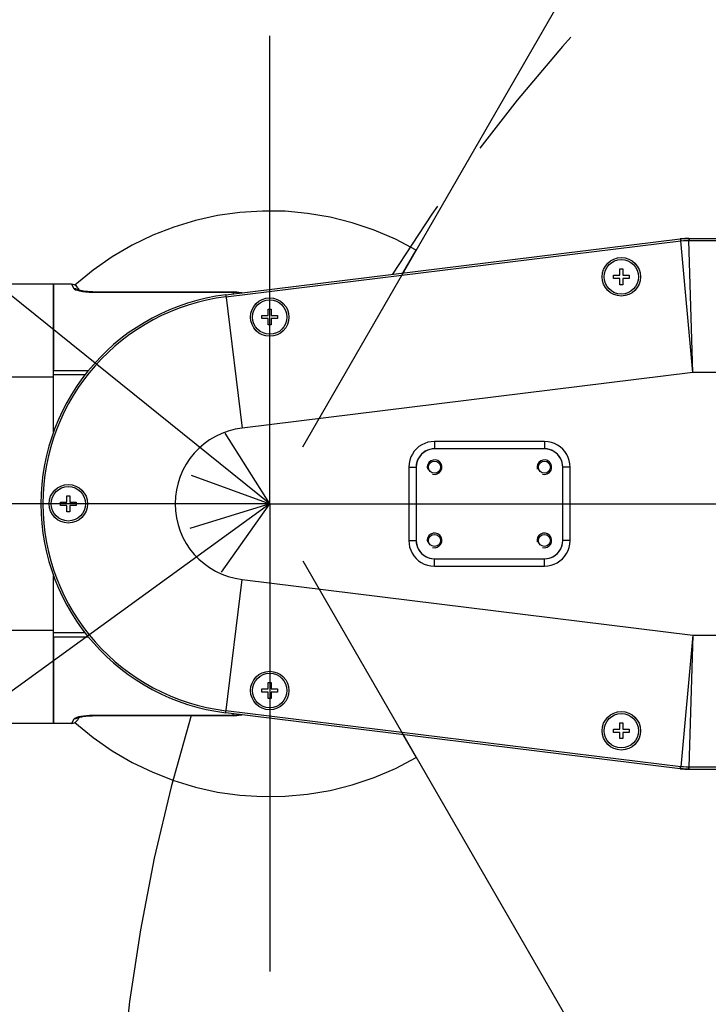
# Model space of a CAD drawing. Header units: millimetres. Extents: x 0 to 770, y -15 to 420.
# Tile 81 of 116: x 324 to 339, y 334 to 357. Entities that reach past the tile are written whole.
import ezdxf

# ---------------------------------------------------------------- set-up
doc = ezdxf.new("R2010")
doc.units = ezdxf.units.MM
doc.header["$LTSCALE"] = 32.67
doc.linetypes.add('CENTER', pattern=[0.6, 0.375, -0.075, 0.075, -0.075])
doc.linetypes.add('PHANTOM', pattern=[0.8, 0.45, -0.05, 0.1, -0.05, 0.1, -0.05])
doc.layers.get('0').update_dxf_attribs({"linetype": 'CONTINUOUS'})
for name, color, linetype in [('1_DESIGN', 7, 'CONTINUOUS'), ('AXIS', 7, 'CONTINUOUS'), ('CRV2', 7, 'CONTINUOUS'), ('DRA_ITEM', 7, 'CONTINUOUS'), ('DRIV_DIM', 7, 'CONTINUOUS'), ('HOLE', 7, 'CONTINUOUS'), ('PARAM_DIM', 7, 'CONTINUOUS'), ('ROUND', 7, 'CONTINUOUS'), ('SURF', 7, 'CONTINUOUS')]:
    doc.layers.add(name, color=color, linetype=linetype)
doc.styles.get("Standard").update_dxf_attribs({"font": 'txt', "width": 0.8})
doc.dimstyles.new('DIMSTYLE_10', dxfattribs={"dimtxt": 3.8, "dimasz": 1.8, "dimexe": 2, "dimexo": 1.5, "dimgap": 0.95, "dimtad": 1, "dimdec": 3, "dimlfac": 12, "dimdsep": 46, "dimtxsty": 'STANDARD', "dimblk": 'OPEN', "dimblk1": 'OPEN', "dimblk2": 'OPEN', "dimcen": 0.09, "dimadec": 0, "dimazin": 0, "dimtp": 0.001, "dimtm": 0.001, "dimtfac": 1, "dimtdec": 3, "dimtofl": 0, "dimtmove": 0, "dimatfit": 3, "dimldrblk": 'OPEN', "dimfxl": 1, "dimtolj": 1, "dimarcsym": 0})
doc.dimstyles.new('DIMSTYLE_12', dxfattribs={"dimtxt": 3.8, "dimasz": 1.8, "dimexe": 2, "dimexo": 1.5, "dimgap": 1.9, "dimtad": 1, "dimdec": 3, "dimlfac": 12, "dimdsep": 46, "dimtxsty": 'STANDARD', "dimblk": 'OPEN', "dimblk1": 'OPEN', "dimblk2": 'OPEN', "dimcen": 0.09, "dimadec": 0, "dimazin": 0, "dimtp": 0.5, "dimtm": 0.5, "dimtfac": 1, "dimtdec": 3, "dimtofl": 0, "dimtmove": 0, "dimatfit": 3, "dimldrblk": 'OPEN', "dimfxl": 1, "dimtolj": 1, "dimarcsym": 0})
doc.dimstyles.new('DIMSTYLE_14', dxfattribs={"dimtxt": 3.8, "dimasz": 1.8, "dimexe": 2, "dimexo": 1.5, "dimgap": 0.95, "dimtad": 1, "dimdec": 1, "dimlfac": 12, "dimdsep": 46, "dimtxsty": 'STANDARD', "dimblk": 'OPEN', "dimblk1": 'OPEN', "dimblk2": 'OPEN', "dimcen": 0.09, "dimadec": 0, "dimazin": 0, "dimtp": 0.001, "dimtm": 0.001, "dimtfac": 1, "dimtdec": 1, "dimtofl": 0, "dimtmove": 0, "dimatfit": 3, "dimldrblk": 'OPEN', "dimfxl": 1, "dimtolj": 1, "dimarcsym": 0})

# ---------------------------------------------------------------- blocks, each defined once
blk = doc.blocks.new('_OPEN')
at = {"color": 0, "linetype": 'BYBLOCK'}
for p, q in [((0, 0), (-1, 0.342)), ((-1, -0.342), (0, 0)), ((-1, 0), (0, 0))]:
    blk.add_line(p, q, dxfattribs=at)
blk = doc.blocks.new('*D52')
at = {"layer": 'DRIV_DIM', "color": 2, "linetype": 'CONTINUOUS'}
for p, q in [((329.227, 357.915), (329.227, 389.497)), ((366.727, 342.455), (366.727, 389.497)), ((329.227, 387.497), (347.977, 387.497)), ((366.727, 387.497), (347.977, 387.497))]:
    blk.add_line(p, q, dxfattribs=at)
at = {"layer": 'DRIV_DIM', "color": 2, "linetype": 'CONTINUOUS', "xscale": 1.8, "yscale": 1.8, "zscale": 1.8, "rotation": 180}
blk.add_blockref('_OPEN', (329.227, 387.497), dxfattribs=at)
at = {"layer": 'DRIV_DIM', "color": 2, "linetype": 'CONTINUOUS', "xscale": 1.8, "yscale": 1.8, "zscale": 1.8}
blk.add_blockref('_OPEN', (366.727, 387.497), dxfattribs=at)
blk = doc.blocks.new('*D53')
at = {"layer": 'DRIV_DIM', "color": 2, "linetype": 'CONTINUOUS'}
for p, q in [((319.227, 349.807), (319.227, 389.497)), ((329.227, 357.915), (329.227, 389.497)), ((324.227, 387.497), (306.307, 387.497)), ((319.227, 387.497), (324.227, 387.497)), ((329.227, 387.497), (324.227, 387.497))]:
    blk.add_line(p, q, dxfattribs=at)
at = {"layer": 'DRIV_DIM', "color": 2, "linetype": 'CONTINUOUS', "xscale": 1.8, "yscale": 1.8, "zscale": 1.8, "rotation": 180}
blk.add_blockref('_OPEN', (319.227, 387.497), dxfattribs=at)
at = {"layer": 'DRIV_DIM', "color": 2, "linetype": 'CONTINUOUS', "xscale": 1.8, "yscale": 1.8, "zscale": 1.8}
blk.add_blockref('_OPEN', (329.227, 387.497), dxfattribs=at)
blk = doc.blocks.new('*D54')
at = {"layer": 'DRIV_DIM', "color": 2, "linetype": 'CONTINUOUS'}
for p, q in [((319.227, 349.807), (319.227, 396.92)), ((366.727, 354.016), (366.727, 396.92)), ((319.227, 394.92), (342.977, 394.92)), ((366.727, 394.92), (342.977, 394.92))]:
    blk.add_line(p, q, dxfattribs=at)
at = {"layer": 'DRIV_DIM', "color": 2, "linetype": 'CONTINUOUS', "xscale": 1.8, "yscale": 1.8, "zscale": 1.8, "rotation": 180}
blk.add_blockref('_OPEN', (319.227, 394.92), dxfattribs=at)
at = {"layer": 'DRIV_DIM', "color": 2, "linetype": 'CONTINUOUS', "xscale": 1.8, "yscale": 1.8, "zscale": 1.8}
blk.add_blockref('_OPEN', (366.727, 394.92), dxfattribs=at)
blk = doc.blocks.new('*D56')
at = {"layer": 'DRIV_DIM', "color": 2, "linetype": 'CONTINUOUS'}
for p, q in [((278.19, 293.099), (278.19, 403.496)), ((383.394, 304.298), (383.394, 403.496)), ((278.19, 401.496), (330.792, 401.496)), ((383.394, 401.496), (330.792, 401.496))]:
    blk.add_line(p, q, dxfattribs=at)
at = {"layer": 'DRIV_DIM', "color": 2, "linetype": 'CONTINUOUS', "xscale": 1.8, "yscale": 1.8, "zscale": 1.8, "rotation": 180}
blk.add_blockref('_OPEN', (278.19, 401.496), dxfattribs=at)
at = {"layer": 'DRIV_DIM', "color": 2, "linetype": 'CONTINUOUS', "xscale": 1.8, "yscale": 1.8, "zscale": 1.8}
blk.add_blockref('_OPEN', (383.394, 401.496), dxfattribs=at)
blk = doc.blocks.new('*D58')
at = {"layer": 'DRIV_DIM', "color": 2, "linetype": 'CONTINUOUS'}
for p, q in [((365.227, 380.136), (264.326, 380.136)), ((266.326, 380.136), (266.326, 319.201)), ((266.326, 258.266), (266.326, 319.201)), ((283.205, 258.266), (264.326, 258.266))]:
    blk.add_line(p, q, dxfattribs=at)
at = {"layer": 'DRIV_DIM', "color": 2, "linetype": 'CONTINUOUS', "xscale": 1.8, "yscale": 1.8, "zscale": 1.8}
for p, rotation in [((266.326, 380.136), 90), ((266.326, 258.266), 270)]:
    blk.add_blockref('_OPEN', p, dxfattribs=dict(at, rotation=rotation))
blk = doc.blocks.new('*D65')
at = {"layer": 'PARAM_DIM', "color": 2, "linetype": 'CONTINUOUS'}
for p, q in [((366.727, 293.099), (366.727, 340.916)), ((366.467, 290.122), (358.163, 243.031))]:
    blk.add_line(p, q, dxfattribs=at)
for points in [[(364.939, 338.266), (366.727, 338.916), (364.916, 339.497)], [(356.626, 244.743), (358.51, 245.001), (356.863, 245.951)]]:
    blk.add_lwpolyline(points, dxfattribs=at)
for start, end in [(90, 175), (175, 260)]:
    blk.add_arc((366.727, 291.599), 47.317, start, end, dxfattribs=at)
blk = doc.blocks.new('*D68')
at = {"layer": 'PARAM_DIM', "color": 2, "linetype": 'CONTINUOUS'}
for p, q in [((329.977, 347.065), (338.657, 362.098)), ((327.727, 345.766), (310.368, 345.766))]:
    blk.add_line(p, q, dxfattribs=at)
for points in [[(335.773, 360.633), (337.657, 360.366), (336.331, 361.731)], [(311.849, 347.596), (312.368, 345.766), (313.079, 347.53)]]:
    blk.add_lwpolyline(points, dxfattribs=at)
for start, end in [(60, 120), (120, 180)]:
    blk.add_arc((329.227, 345.766), 16.859, start, end, dxfattribs=at)
blk = doc.blocks.new('*D69')
at = {"layer": 'PARAM_DIM', "color": 2, "linetype": 'CONTINUOUS'}
for p, q in [((327.727, 345.766), (310.368, 345.766)), ((329.977, 344.467), (338.657, 329.433))]:
    blk.add_line(p, q, dxfattribs=at)
for points in [[(313.079, 344.001), (312.368, 345.766), (311.849, 343.935)], [(336.331, 329.801), (337.657, 331.165), (335.773, 330.899)]]:
    blk.add_lwpolyline(points, dxfattribs=at)
for start, end in [(180, 240), (240, 300)]:
    blk.add_arc((329.227, 345.766), 16.859, start, end, dxfattribs=at)

msp = doc.modelspace()

# ---------------------------------------------------------------- linework, layer by layer
at = {"color": 7, "linetype": 'CONTINUOUS'}
for p, q in [((324.310344, 347.407207), (324.310344, 350.765764)), ((324.714119, 350.765764), (324.310344, 350.765764)), ((324.310344, 348.651312), (322.643677, 348.651312)), ((324.310344, 340.765764), (324.310344, 344.124321)), ((324.310344, 342.880216), (322.643677, 342.880216)), ((324.714119, 340.765764), (324.310344, 340.765764))]:
    msp.add_line(p, q, dxfattribs=at)
msp.add_arc((328.810344, 345.765764), 4.791667, 97.0186604, 262.9813396, dxfattribs=at)
at = {"color": 2, "linetype": 'CONTINUOUS'}
for centre in [(332.977011, 346.599097), (335.477011, 346.599097), (332.977011, 344.932431), (335.477011, 344.932431)]:
    msp.add_arc(centre, 0.166667, 255, 195, dxfattribs=at)
at = {"layer": '1_DESIGN', "color": 7, "linetype": 'CONTINUOUS'}
for p, q in [((337.191177, 350.968264), (337.191177, 351.111597)), ((337.191177, 351.111597), (337.262844, 351.111597)), ((337.262844, 351.111597), (337.262844, 350.968264)), ((337.047844, 350.896597), (337.047844, 350.968264)), ((337.047844, 350.968264), (337.191177, 350.968264)), ((337.191177, 350.896597), (337.047844, 350.896597)), ((337.191177, 350.753264), (337.191177, 350.896597)), ((337.262844, 350.753264), (337.191177, 350.753264)), ((337.262844, 350.968264), (337.406177, 350.968264)), ((337.262844, 350.896597), (337.262844, 350.753264)), ((337.406177, 350.896597), (337.262844, 350.896597)), ((337.406177, 350.968264), (337.406177, 350.896597)), ((329.191177, 350.051597), (329.191177, 350.194931)), ((329.191177, 350.194931), (329.262844, 350.194931)), ((329.262844, 350.194931), (329.262844, 350.051597)), ((329.047844, 349.979931), (329.047844, 350.051597)), ((329.047844, 350.051597), (329.191177, 350.051597)), ((329.191177, 349.979931), (329.047844, 349.979931)), ((329.191177, 349.836597), (329.191177, 349.979931)), ((329.262844, 350.051597), (329.406177, 350.051597)), ((329.262844, 349.979931), (329.262844, 349.836597)), ((329.406177, 349.979931), (329.262844, 349.979931)), ((329.406177, 350.051597), (329.406177, 349.979931)), ((329.262844, 349.836597), (329.191177, 349.836597)), ((324.607844, 345.801597), (324.607844, 345.944931)), ((324.607844, 345.944931), (324.679511, 345.944931)), ((324.679511, 345.944931), (324.679511, 345.801597)), ((324.464511, 345.729931), (324.464511, 345.801597)), ((324.464511, 345.801597), (324.607844, 345.801597)), ((324.607844, 345.729931), (324.464511, 345.729931)), ((324.607844, 345.586597), (324.607844, 345.729931)), ((324.679511, 345.801597), (324.822844, 345.801597)), ((324.679511, 345.729931), (324.679511, 345.586597)), ((324.822844, 345.729931), (324.679511, 345.729931)), ((324.822844, 345.801597), (324.822844, 345.729931)), ((324.679511, 345.586597), (324.607844, 345.586597)), ((329.191177, 341.551597), (329.191177, 341.694931)), ((329.191177, 341.694931), (329.262844, 341.694931)), ((329.262844, 341.694931), (329.262844, 341.551597)), ((329.047844, 341.479931), (329.047844, 341.551597)), ((329.047844, 341.551597), (329.191177, 341.551597)), ((329.191177, 341.479931), (329.047844, 341.479931)), ((329.191177, 341.336597), (329.191177, 341.479931)), ((329.262844, 341.336597), (329.191177, 341.336597)), ((329.262844, 341.551597), (329.406177, 341.551597)), ((329.262844, 341.479931), (329.262844, 341.336597)), ((329.406177, 341.479931), (329.262844, 341.479931)), ((329.406177, 341.551597), (329.406177, 341.479931)), ((337.191177, 340.634931), (337.191177, 340.778264)), ((337.191177, 340.778264), (337.262844, 340.778264)), ((337.262844, 340.778264), (337.262844, 340.634931)), ((337.047844, 340.563264), (337.047844, 340.634931)), ((337.047844, 340.634931), (337.191177, 340.634931)), ((337.191177, 340.563264), (337.047844, 340.563264)), ((337.191177, 340.419931), (337.191177, 340.563264)), ((337.262844, 340.634931), (337.406177, 340.634931)), ((337.262844, 340.563264), (337.262844, 340.419931)), ((337.406177, 340.563264), (337.262844, 340.563264)), ((337.406177, 340.634931), (337.406177, 340.563264)), ((337.262844, 340.419931), (337.191177, 340.419931))]:
    msp.add_line(p, q, dxfattribs=at)
for centre in [(337.227011, 350.932431), (329.227011, 350.015764), (324.643677, 345.765764), (329.227011, 341.515764), (337.227011, 340.599097)]:
    msp.add_circle(centre, 0.391667, dxfattribs=at)
at = {"layer": 'AXIS', "color": 7, "linetype": 'CENTER'}
for q in [(329.227011, 356.414658), (318.578116, 345.765764), (329.227011, 335.11687), (378.093183, 345.765764)]:
    msp.add_line((329.227011, 345.765764), q, dxfattribs=at)
at = {"layer": 'AXIS', "color": 7, "linetype": 'CONTINUOUS'}
for p, q in [((324.310344, 350.765764), (322.643677, 350.765764)), ((324.310344, 340.765764), (322.643677, 340.765764))]:
    msp.add_line(p, q, dxfattribs=at)
for centre in [(332.977011, 346.599097), (335.477011, 346.599097), (332.977011, 344.932431), (335.477011, 344.932431)]:
    msp.add_circle(centre, 0.1375, dxfattribs=at)
at = {"layer": 'CRV2', "color": 4, "linetype": 'PHANTOM'}
for p, q in [((332.259539, 351.018257), (332.560344, 351.539267)), ((332.259539, 340.513271), (332.560344, 339.992261))]:
    msp.add_line(p, q, dxfattribs=at)
for centre, radius, start, end in [((366.727011, 291.599097), 88.536908, 10, 260), ((366.727011, 291.599097), 78.536908, 10, 260), ((366.727011, 329.099097), 41.036908, 6.037511, 147.7525444), ((329.227011, 345.765764), 6.666667, 60, 131.6756773), ((366.727011, 329.099097), 41.036908, 163.2236524, 236.037511), ((329.227011, 345.765764), 6.666667, 228.3243234, 300)]:
    msp.add_arc(centre, radius, start, end, dxfattribs=at)
at = {"layer": 'DRA_ITEM', "color": 2, "linetype": 'CONTINUOUS'}
for q in [(303.42799, 366.544395), (306.682458, 329.3906)]:
    msp.add_line((329.227011, 345.765764), q, dxfattribs=at)
for points in [[(327.438987, 346.415363), (329.227011, 345.765764), (328.211313, 347.374293)], [(328.132443, 344.20983), (329.227011, 345.765764), (327.408846, 345.206044)]]:
    msp.add_lwpolyline(points, dxfattribs=at)
at = {"layer": 'HOLE', "color": 7, "linetype": 'CONTINUOUS'}
for centre in [(337.227011, 350.932431), (329.227011, 350.015764), (324.643677, 345.765764), (329.227011, 341.515764), (337.227011, 340.599097)]:
    msp.add_circle(centre, 0.4375, dxfattribs=at)
at = {"layer": 'ROUND', "color": 7, "linetype": 'CONTINUOUS'}
for p, q in [((328.224838, 350.521524), (338.568141, 351.794941)), ((338.568869, 351.795031), (338.636079, 351.801916)), ((338.636079, 351.801916), (338.703513, 351.806052)), ((338.703513, 351.806052), (338.771061, 351.807431)), ((338.771795, 351.807431), (353.149661, 351.807431)), ((324.310344, 350.765742), (324.310344, 348.802551)), ((324.858457, 350.682431), (324.891418, 350.625341)), ((325.195001, 350.590794), (328.393677, 350.590794)), ((335.477153, 347.015764), (332.976868, 347.015764)), ((332.560344, 346.59924), (332.560344, 344.932288)), ((335.893677, 344.932288), (335.893677, 346.59924)), ((332.976868, 344.515764), (335.477153, 344.515764)), ((324.310344, 342.728978), (324.310344, 340.765787)), ((324.891452, 340.906248), (324.858441, 340.84907)), ((328.393677, 340.940735), (325.195001, 340.940735)), ((338.568141, 339.736587), (328.224838, 341.010004)), ((338.636079, 339.729612), (338.568869, 339.736497)), ((338.703513, 339.725477), (338.636079, 339.729612)), ((338.771061, 339.724097), (338.703513, 339.725477)), ((338.771795, 339.724097), (353.149661, 339.724097))]:
    msp.add_line(p, q, dxfattribs=at)
at = {"layer": 'ROUND', "color": 9, "linetype": 'CONTINUOUS'}
for p, q in [((328.230497, 350.475554), (338.580862, 351.749823)), ((338.568141, 351.794941), (338.5738, 351.748971)), ((338.575986, 351.795888), (338.576187, 351.79286)), ((338.856939, 348.75238), (338.580862, 351.749823)), ((338.763892, 351.807412), (338.764063, 351.804382)), ((338.764063, 351.804382), (338.764257, 351.795401)), ((338.764257, 351.795401), (338.764682, 351.761096)), ((338.764682, 351.761096), (353.143677, 351.761113)), ((338.856939, 348.75238), (338.764682, 351.761096)), ((338.771795, 351.807431), (338.771795, 351.761113)), ((324.71409, 350.765764), (324.769912, 350.665795)), ((325.195001, 350.590794), (325.195001, 350.58476)), ((325.195001, 350.58476), (328.393677, 350.58476)), ((328.393677, 350.590794), (328.393677, 350.542311)), ((328.224838, 350.521524), (328.598142, 347.489367)), ((324.310344, 348.802551), (325.105112, 348.802551)), ((338.856939, 348.75238), (328.598142, 347.489367)), ((353.977011, 348.75238), (338.856939, 348.75238)), ((324.310344, 348.705687), (325.030597, 348.705687)), ((332.974572, 347.18467), (332.974572, 347.018061)), ((335.47945, 347.18467), (332.974572, 347.18467)), ((335.47945, 347.18467), (335.47945, 347.018061)), ((332.976868, 347.015764), (332.974572, 347.018061)), ((335.47945, 347.018061), (332.974572, 347.018061)), ((335.477153, 347.015764), (335.47945, 347.018061)), ((332.391438, 346.601537), (332.391438, 344.929992)), ((332.391438, 346.601537), (332.558048, 346.601537)), ((332.558048, 346.601537), (332.558048, 344.929992)), ((332.560344, 346.59924), (332.558048, 346.601537)), ((335.893677, 346.59924), (335.895974, 346.601537)), ((335.895974, 344.929992), (335.895974, 346.601537)), ((336.062583, 346.601537), (335.895974, 346.601537)), ((336.062583, 344.929992), (336.062583, 346.601537)), ((332.391438, 344.929992), (332.558048, 344.929992)), ((332.560344, 344.932288), (332.558048, 344.929992)), ((335.893677, 344.932288), (335.895974, 344.929992)), ((336.062583, 344.929992), (335.895974, 344.929992)), ((332.976868, 344.515764), (332.974572, 344.513468)), ((332.974572, 344.346858), (332.974572, 344.513468)), ((332.974572, 344.513468), (335.47945, 344.513468)), ((335.477153, 344.515764), (335.47945, 344.513468)), ((335.47945, 344.346858), (335.47945, 344.513468)), ((332.974572, 344.346858), (335.47945, 344.346858)), ((328.224838, 341.010004), (328.598142, 344.042161)), ((328.598142, 344.042161), (338.856939, 342.779148)), ((325.030597, 342.825841), (324.310344, 342.825841)), ((325.105112, 342.728978), (324.310344, 342.728978)), ((338.856939, 342.779148), (338.580862, 339.781705)), ((338.856939, 342.779148), (338.764682, 339.770432)), ((338.856939, 342.779148), (353.977011, 342.779148)), ((325.195001, 340.940735), (325.195001, 340.946768)), ((328.393677, 340.946768), (325.195001, 340.946768)), ((338.580862, 339.781705), (328.230497, 341.055974)), ((328.393677, 340.940735), (328.393677, 340.989218)), ((324.769912, 340.865733), (324.714103, 340.765764)), ((338.568141, 339.736587), (338.5738, 339.782557)), ((338.577092, 339.747605), (338.580862, 339.781705)), ((353.143677, 339.770415), (338.764682, 339.770432)), ((338.771795, 339.724097), (338.771795, 339.770415)), ((338.575986, 339.73564), (338.576187, 339.738668)), ((338.576187, 339.738668), (338.577092, 339.747605)), ((338.763892, 339.724116), (338.764063, 339.727146))]:
    msp.add_line(p, q, dxfattribs=at)
for points in [[(338.576187, 351.79286), (338.577092, 351.783923), (338.57867, 351.769401), (338.580862, 351.749822)], [(338.580862, 351.749822), (338.641981, 351.755846), (338.703271, 351.759605), (338.764682, 351.761095)], [(324.769912, 350.665795), (324.782929, 350.653192), (324.809216, 350.639727), (324.849168, 350.626022)], [(324.871645, 350.631844), (324.853526, 350.645351), (324.813228, 350.661097), (324.769912, 350.665795)], [(324.849168, 350.626022), (324.902148, 350.612918), (324.96543, 350.601531), (325.036838, 350.592606), (325.11459, 350.586791), (325.195001, 350.58476)], [(328.393677, 350.58476), (328.467023, 350.581466), (328.534261, 350.572593), (328.572754, 350.564358)], [(332.974572, 347.18467), (332.897984, 347.179622), (332.824434, 347.165021), (332.752891, 347.14091), (332.685245, 347.107862), (332.622578, 347.066491), (332.565808, 347.017465), (332.515754, 346.961494), (332.473177, 346.899329), (332.439017, 346.832293), (332.413201, 346.759399), (332.396952, 346.681563), (332.391438, 346.601537)], [(336.062583, 346.601537), (336.057535, 346.678124), (336.042935, 346.751674), (336.018823, 346.823218), (335.985776, 346.890863), (335.944404, 346.95353), (335.895378, 347.010301), (335.839407, 347.060354), (335.777242, 347.102931), (335.710207, 347.137091), (335.637313, 347.162907), (335.559477, 347.179156), (335.47945, 347.18467)], [(332.974572, 347.018061), (332.919852, 347.014469), (332.867305, 347.004051), (332.816193, 346.986838), (332.767868, 346.963239), (332.723102, 346.933693), (332.68255, 346.898676), (332.646799, 346.858695), (332.61639, 346.814288), (332.591997, 346.766399), (332.573566, 346.714322), (332.561972, 346.658713), (332.558048, 346.601537)], [(335.895974, 346.601537), (335.892382, 346.656256), (335.881964, 346.708803), (335.864752, 346.759915), (335.841153, 346.80824), (335.811606, 346.853006), (335.776589, 346.893558), (335.736608, 346.929309), (335.692201, 346.959718), (335.644312, 346.984112), (335.592236, 347.002542), (335.536626, 347.014136), (335.47945, 347.018061)], [(332.391438, 344.929992), (332.396486, 344.853404), (332.411087, 344.779854), (332.435198, 344.708311), (332.468246, 344.640665), (332.509617, 344.577998), (332.558643, 344.521228), (332.614614, 344.471174), (332.676779, 344.428597), (332.743815, 344.394437), (332.816709, 344.368621), (332.894545, 344.352372), (332.974572, 344.346858)], [(332.558048, 344.929992), (332.56164, 344.875272), (332.572057, 344.822725), (332.58927, 344.771613), (332.612869, 344.723288), (332.642415, 344.678522), (332.677432, 344.63797), (332.717413, 344.602219), (332.761821, 344.57181), (332.809709, 344.547417), (332.861786, 344.528986), (332.917395, 344.517392), (332.974572, 344.513468)], [(335.47945, 344.346858), (335.556038, 344.351906), (335.629587, 344.366507), (335.701131, 344.390618), (335.768776, 344.423666), (335.831443, 344.465037), (335.888214, 344.514063), (335.938267, 344.570034), (335.980844, 344.632199), (336.015005, 344.699235), (336.04082, 344.772129), (336.057069, 344.849965), (336.062583, 344.929992)], [(335.47945, 344.513468), (335.534169, 344.51706), (335.586716, 344.527477), (335.637828, 344.54469), (335.686153, 344.568289), (335.73092, 344.597836), (335.771471, 344.632853), (335.807223, 344.672833), (335.837631, 344.717241), (335.862025, 344.76513), (335.880455, 344.817206), (335.89205, 344.872815), (335.895974, 344.929992)], [(324.877868, 340.913113), (324.836646, 340.901698), (324.804304, 340.889705), (324.781684, 340.877482), (324.769912, 340.865733)], [(324.871705, 340.899729), (324.853525, 340.886177), (324.813227, 340.870431), (324.769912, 340.865733)], [(325.195001, 340.946768), (325.124002, 340.945182), (325.054538, 340.940586), (324.988569, 340.933297), (324.928942, 340.923895), (324.877868, 340.913113)], [(328.573264, 340.967108), (328.549167, 340.961677), (328.504098, 340.954253), (328.46305, 340.949715), (328.426197, 340.947415), (328.393677, 340.946768)], [(338.764682, 339.770433), (338.703285, 339.771923), (338.641995, 339.775681), (338.580862, 339.781706)], [(338.764063, 339.727146), (338.764257, 339.736128), (338.764682, 339.770433)]]:
    msp.add_lwpolyline(points, dxfattribs=at)
at = {"layer": 'ROUND', "color": 7, "linetype": 'CONTINUOUS'}
for points in [[(325.195001, 350.590794), (325.163851, 350.591126), (325.122252, 350.592582), (325.083547, 350.59498), (325.047984, 350.598086), (325.015699, 350.60171), (324.986779, 350.605661), (324.961017, 350.609823), (324.938178, 350.614098), (324.918124, 350.618415), (324.900819, 350.622679), (324.886542, 350.626721), (324.875782, 350.630253), (324.869619, 350.632623), (324.868793, 350.632983)], [(324.935429, 350.61469), (324.913092, 350.621858), (324.893818, 350.628904), (324.887933, 350.631376)], [(328.588748, 350.566327), (328.571083, 350.571232), (328.475845, 350.586636), (328.393677, 350.590794)], [(332.976868, 347.015764), (332.911683, 347.010635), (332.848118, 346.995376), (332.787733, 346.970366), (332.732013, 346.936222), (332.682324, 346.893784), (332.639886, 346.844095), (332.605742, 346.788375), (332.580732, 346.727991), (332.565473, 346.664425), (332.560344, 346.59924)], [(335.893677, 346.59924), (335.888548, 346.664425), (335.873289, 346.727991), (335.848279, 346.788375), (335.814135, 346.844095), (335.771698, 346.893784), (335.722009, 346.936222), (335.666288, 346.970366), (335.605904, 346.995376), (335.542338, 347.010635), (335.477153, 347.015764)], [(332.560344, 344.932288), (332.565473, 344.867103), (332.580732, 344.803538), (332.605742, 344.743153), (332.639886, 344.687433), (332.682324, 344.637744), (332.732013, 344.595306), (332.787733, 344.561162), (332.848118, 344.536152), (332.911683, 344.520893), (332.976868, 344.515764)], [(335.477153, 344.515764), (335.542338, 344.520893), (335.605904, 344.536152), (335.666288, 344.561162), (335.722009, 344.595306), (335.771698, 344.637744), (335.814135, 344.687433), (335.848279, 344.743153), (335.873289, 344.803538), (335.888548, 344.867103), (335.893677, 344.932288)], [(324.868824, 340.898579), (324.868443, 340.898386), (324.87095, 340.899454), (324.879233, 340.90247), (324.89221, 340.906482), (324.908876, 340.910909), (324.928727, 340.915469), (324.951705, 340.920036), (324.977865, 340.924499), (325.007496, 340.92877), (325.040858, 340.932709), (325.07793, 340.936119), (325.118548, 340.93876), (325.162426, 340.940372), (325.195001, 340.940735)], [(324.887981, 340.900236), (324.9045, 340.906646), (324.928942, 340.914874), (324.935615, 340.916838)], [(328.393677, 340.940735), (328.477099, 340.945021), (328.572316, 340.960572), (328.588879, 340.965185)]]:
    msp.add_lwpolyline(points, dxfattribs=at)
for centre, radius, start, end in [((338.771795, 350.140764), 1.666667, 90, 97.0186604), ((324.714119, 350.599097), 0.166667, 30, 89.9999947), ((328.810344, 345.765764), 4.791667, 97.0186604, 262.9813396), ((324.714119, 340.932431), 0.166667, 270.0000009, 330), ((338.771795, 341.390764), 1.666667, 262.9813396, 270)]:
    msp.add_arc(centre, radius, start, end, dxfattribs=at)
at = {"layer": 'ROUND', "color": 9, "linetype": 'CONTINUOUS'}
msp.add_arc((328.810344, 345.765764), 4.745349, 97.0186604, 262.9813396, dxfattribs=at)
at = {"layer": 'SURF', "color": 9, "linetype": 'CONTINUOUS'}
msp.add_arc((328.810344, 345.765764), 1.736616, 97.0186604, 262.9813396, dxfattribs=at)

# ---------------------------------------------------------------- dimensions: what is measured, and where the dimension line sits
at = {"layer": 'DRIV_DIM', "color": 2, "linetype": 'CONTINUOUS'}
for base, p1, p2, angle, dimstyle, picture, middle in [((278.190103, 401.495755), (383.393677, 302.797971), (278.190103, 291.599097), 180, 'DIMSTYLE_14', '*D56', (321.67189, 401.495755)), ((319.227011, 394.920377), (366.727011, 352.515764), (319.227011, 348.30743), 180, 'DIMSTYLE_10', '*D54', (338.417011, 394.920377)), ((319.227011, 387.496669), (329.227011, 356.414658), (319.227011, 348.30743), 180, 'DIMSTYLE_10', '*D53', (306.306952, 387.496669)), ((329.227011, 387.496669), (366.727011, 340.955488), (329.227011, 356.414658), 180, 'DIMSTYLE_10', '*D52', (343.417011, 387.496669)), ((266.326151, 380.136005), (284.704618, 258.265764), (366.727011, 380.136005), 90, 'DIMSTYLE_14', '*D58', (266.326151, 310.080885))]:
    dim = msp.add_linear_dim(base=base, p1=p1, p2=p2, angle=angle, dimstyle=dimstyle, dxfattribs=at)
    dim.commit()
    dim.dimension.update_dxf_attribs({"geometry": picture, "text_midpoint": middle, "dimtype": 160})
at = {"layer": 'PARAM_DIM', "color": 2, "linetype": 'CONTINUOUS'}
for base, line1, line2, picture, middle in [((320.797473, 360.366152), ((329.142715, 345.61976), (329.227011, 345.765764)), ((329.395601, 345.765764), (329.227011, 345.765764)), '*D68', (316.846, 357.208623)), ((320.797473, 331.165376), ((329.395601, 345.765764), (329.227011, 345.765764)), ((329.142715, 345.911768), (329.227011, 345.765764)), '*D69', (317.41408, 333.737335)), ((319.589963, 295.723055), ((366.727011, 291.125926), (366.727011, 291.599097)), ((366.809176, 292.06508), (366.727011, 291.599097)), '*D65', (323.827512, 271.635598))]:
    dim = msp.add_angular_dim_2l(base=base, line1=line1, line2=line2, dimstyle='DIMSTYLE_12', override={"dimtad": 2}, dxfattribs=at)
    dim.commit()
    dim.dimension.update_dxf_attribs({"geometry": picture, "text_midpoint": middle, "dimtype": 162})

doc.saveas('drawing.dxf')
